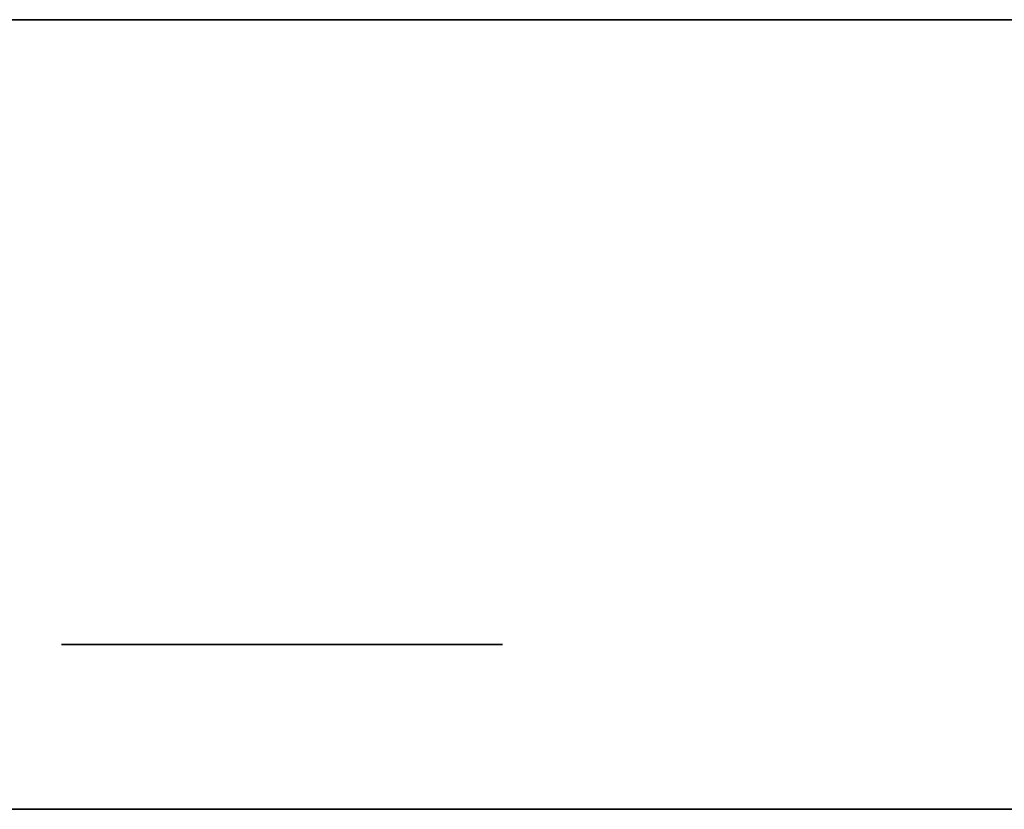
# Model space of a CAD drawing. Extents: x -1299 to -1246.9, y 2743.7 to 2747.9.
# Tile 98 of 256: x -1298.9861 to -1298.9264, y 2747.8365 to 2747.8844. Entities that reach past the tile are written whole.
import ezdxf

# ---------------------------------------------------------------- set-up
doc = ezdxf.new("R2010")
doc.units = 0
doc.header["$LTSCALE"] = 150
doc.header["$MEASUREMENT"] = 0
doc.layers.add('3DFACE_BOLT', color=7, linetype='CONTINUOUS')
doc.layers.add('3DFACE_SHAPE', color=7, linetype='CONTINUOUS')

msp = doc.modelspace()

# ---------------------------------------------------------------- linework, layer by layer
at = {"layer": '3DFACE_BOLT', "color": 1}
for points, invisible_edges in [([(-1298.983594, 2747.846549, 0.068), (-1298.976906, 2747.846549, 0.056417), (-1298.983594, 2747.836549, 0.068)], 14), ([(-1298.983594, 2747.836549, 0.068), (-1298.976906, 2747.846549, 0.056417), (-1298.976906, 2747.836549, 0.056417)], 3), ([(-1298.976906, 2747.846549, 0.079583), (-1298.983594, 2747.846549, 0.068), (-1298.976906, 2747.836549, 0.079583)], 14), ([(-1298.976906, 2747.836549, 0.079583), (-1298.983594, 2747.846549, 0.068), (-1298.983594, 2747.836549, 0.068)], 3), ([(-1298.983594, 2747.846549, 0.068), (-1298.976906, 2747.846549, 0.079583), (-1298.976906, 2747.846549, 0.056417)], 2), ([(-1298.983594, 2747.846549, 0.138), (-1298.976906, 2747.846549, 0.126417), (-1298.983594, 2747.836549, 0.138)], 14), ([(-1298.983594, 2747.836549, 0.138), (-1298.976906, 2747.846549, 0.126417), (-1298.976906, 2747.836549, 0.126417)], 3), ([(-1298.976906, 2747.846549, 0.149583), (-1298.983594, 2747.846549, 0.138), (-1298.976906, 2747.836549, 0.149583)], 14), ([(-1298.976906, 2747.836549, 0.149583), (-1298.983594, 2747.846549, 0.138), (-1298.983594, 2747.836549, 0.138)], 3), ([(-1298.983594, 2747.846549, 0.138), (-1298.976906, 2747.846549, 0.149583), (-1298.976906, 2747.846549, 0.126417)], 2), ([(-1298.976906, 2747.846549, 0.056417), (-1298.963531, 2747.846549, 0.056417), (-1298.976906, 2747.836549, 0.056417)], 14), ([(-1298.976906, 2747.836549, 0.056417), (-1298.963531, 2747.846549, 0.056417), (-1298.963531, 2747.836549, 0.056417)], 3), ([(-1298.963531, 2747.846549, 0.079583), (-1298.976906, 2747.846549, 0.079583), (-1298.963531, 2747.836549, 0.079583)], 14), ([(-1298.963531, 2747.836549, 0.079583), (-1298.976906, 2747.846549, 0.079583), (-1298.976906, 2747.836549, 0.079583)], 3), ([(-1298.976906, 2747.846549, 0.079583), (-1298.963531, 2747.846549, 0.079583), (-1298.976906, 2747.846549, 0.056417)], 14), ([(-1298.976906, 2747.846549, 0.056417), (-1298.963531, 2747.846549, 0.079583), (-1298.963531, 2747.846549, 0.056417)], 3), ([(-1298.976906, 2747.846549, 0.126417), (-1298.963531, 2747.846549, 0.126417), (-1298.976906, 2747.836549, 0.126417)], 14), ([(-1298.976906, 2747.836549, 0.126417), (-1298.963531, 2747.846549, 0.126417), (-1298.963531, 2747.836549, 0.126417)], 3), ([(-1298.963531, 2747.846549, 0.149583), (-1298.976906, 2747.846549, 0.149583), (-1298.963531, 2747.836549, 0.149583)], 14), ([(-1298.963531, 2747.836549, 0.149583), (-1298.976906, 2747.846549, 0.149583), (-1298.976906, 2747.836549, 0.149583)], 3), ([(-1298.976906, 2747.846549, 0.149583), (-1298.963531, 2747.846549, 0.149583), (-1298.976906, 2747.846549, 0.126417)], 14), ([(-1298.976906, 2747.846549, 0.126417), (-1298.963531, 2747.846549, 0.149583), (-1298.963531, 2747.846549, 0.126417)], 3), ([(-1298.963531, 2747.846549, 0.056417), (-1298.956844, 2747.846549, 0.068), (-1298.963531, 2747.836549, 0.056417)], 14), ([(-1298.963531, 2747.836549, 0.056417), (-1298.956844, 2747.846549, 0.068), (-1298.956844, 2747.836549, 0.068)], 3), ([(-1298.956844, 2747.846549, 0.068), (-1298.963531, 2747.846549, 0.079583), (-1298.956844, 2747.836549, 0.068)], 14), ([(-1298.956844, 2747.836549, 0.068), (-1298.963531, 2747.846549, 0.079583), (-1298.963531, 2747.836549, 0.079583)], 3), ([(-1298.963531, 2747.846549, 0.079583), (-1298.956844, 2747.846549, 0.068), (-1298.963531, 2747.846549, 0.056417)], 12), ([(-1298.963531, 2747.846549, 0.126417), (-1298.956844, 2747.846549, 0.138), (-1298.963531, 2747.836549, 0.126417)], 14), ([(-1298.963531, 2747.836549, 0.126417), (-1298.956844, 2747.846549, 0.138), (-1298.956844, 2747.836549, 0.138)], 3), ([(-1298.956844, 2747.846549, 0.138), (-1298.963531, 2747.846549, 0.149583), (-1298.956844, 2747.836549, 0.138)], 14), ([(-1298.956844, 2747.836549, 0.138), (-1298.963531, 2747.846549, 0.149583), (-1298.963531, 2747.836549, 0.149583)], 3), ([(-1298.963531, 2747.846549, 0.149583), (-1298.956844, 2747.846549, 0.138), (-1298.963531, 2747.846549, 0.126417)], 12), ([(-1298.963531, 2747.836549, 0.056417), (-1298.956844, 2747.836549, 0.068), (-1298.963531, 2747.836549, 0.079583)], 12), ([(-1298.963531, 2747.836549, 0.126417), (-1298.956844, 2747.836549, 0.138), (-1298.963531, 2747.836549, 0.149583)], 12)]:
    msp.add_3dface(points, dxfattribs=dict(at, invisible_edges=invisible_edges))
at = {"layer": '3DFACE_SHAPE', "color": 13}
for points, invisible_edges in [([(-1297.046219, 2747.884449), (-1299.046219, 2747.884449), (-1297.046219, 2747.884449, 0.008)], 2), ([(-1299.046219, 2747.884449), (-1299.046219, 2747.884449, 0.008), (-1297.046219, 2747.884449, 0.008)], 12), ([(-1297.046219, 2747.782449), (-1299.046219, 2747.782449), (-1297.046219, 2747.884449)], 2), ([(-1299.046219, 2747.782449), (-1299.046219, 2747.884449), (-1297.046219, 2747.884449)], 12), ([(-1297.046219, 2747.884449, 0.008), (-1299.046219, 2747.884449, 0.008), (-1297.046219, 2747.836549, 0.008)], 2), ([(-1299.046219, 2747.884449, 0.008), (-1299.046219, 2747.836549, 0.008), (-1297.046219, 2747.836549, 0.008)], 12), ([(-1297.046219, 2747.884449, 0.206), (-1299.046219, 2747.884449, 0.206), (-1297.046219, 2747.782449, 0.206)], 2), ([(-1299.046219, 2747.884449, 0.206), (-1299.046219, 2747.782449, 0.206), (-1297.046219, 2747.782449, 0.206)], 12), ([(-1297.046219, 2747.884449, 0.198), (-1299.046219, 2747.884449, 0.198), (-1297.046219, 2747.884449, 0.206)], 2), ([(-1299.046219, 2747.884449, 0.198), (-1299.046219, 2747.884449, 0.206), (-1297.046219, 2747.884449, 0.206)], 12), ([(-1297.046219, 2747.884449, 0.198), (-1299.020219, 2747.836549, 0.198), (-1299.046219, 2747.884449, 0.198)], 3), ([(-1298.970219, 2747.836549, 0.198), (-1299.020219, 2747.836549, 0.198), (-1297.046219, 2747.884449, 0.198)], 14), ([(-1297.046219, 2747.836549, 0.198), (-1298.970219, 2747.836549, 0.198), (-1297.046219, 2747.884449, 0.198)], 2)]:
    msp.add_3dface(points, dxfattribs=dict(at, invisible_edges=invisible_edges))

doc.saveas('drawing.dxf')
